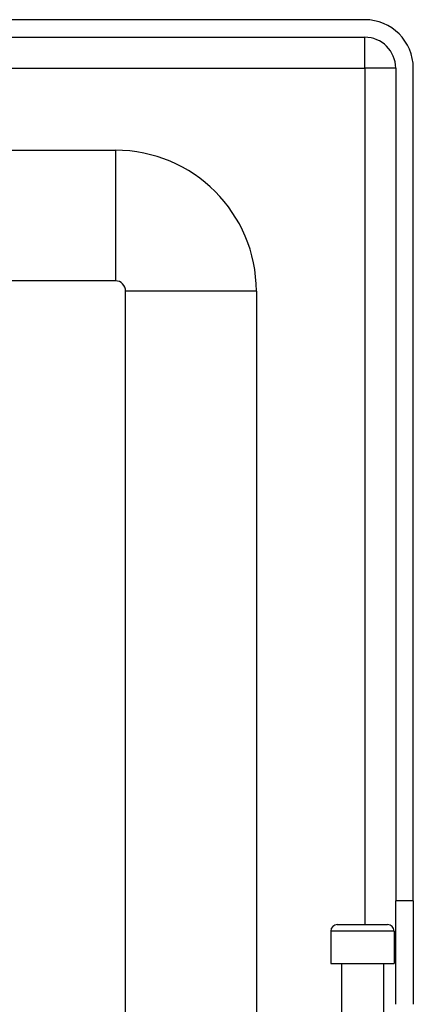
# Model space of a CAD drawing. Header units: inches. Extents: x 4 to 120, y 7 to 65.
# Tile 119 of 149: x 26.63 to 27.81, y 45.6 to 48.57. Entities that reach past the tile are written whole.
import ezdxf

# ---------------------------------------------------------------- set-up
doc = ezdxf.new("R2010")
doc.units = ezdxf.units.IN
doc.header["$MEASUREMENT"] = 0
doc.layers.add('Visible Edges(ANSI)', color=7, linetype='Continuous', lineweight=25)
doc.layers.add('Visible Tangent Edges(ANSI)', color=7, linetype='Continuous', lineweight=25)

msp = doc.modelspace()

# ---------------------------------------------------------------- linework, layer by layer
at = {"layer": 'Visible Edges(ANSI)'}
for p, q in [((27.666, 48.5734), (4.04, 48.5734)), ((4.04, 48.5204), (27.666, 48.5204)), ((27.759, 48.4274), (27.759, 45.9164)), ((27.812, 45.9164), (27.812, 48.4274)), ((4.7708, 48.1797), (26.9149, 48.1797)), ((26.9149, 47.786), (4.7708, 47.786)), ((26.9459, 44.7584), (26.9459, 47.755)), ((27.3396, 47.755), (27.3396, 45.5734)), ((27.759, 45.6044), (27.759, 45.9164)), ((27.812, 45.9164), (27.812, 45.6044)), ((27.5833, 45.8451), (27.7348, 45.8451)), ((27.5636, 45.8254), (27.5636, 45.727)), ((27.7545, 45.8254), (27.7545, 45.727)), ((27.5636, 45.727), (27.7545, 45.727)), ((27.5961, 45.727), (27.5961, 45.5734)), ((27.722, 45.727), (27.722, 45.5734))]:
    msp.add_line(p, q, dxfattribs=at)
for centre, radius, start, end in [((27.666, 48.4274), 0.146, 0, 90), ((27.666, 48.4274), 0.093, 0, 90), ((26.9149, 47.755), 0.4247, 0, 90), ((26.9149, 47.755), 0.031, 0, 90), ((27.5833, 45.8254), 0.0197, 90, 180), ((27.7348, 45.8254), 0.0197, 0, 90)]:
    msp.add_arc(centre, radius, start, end, dxfattribs=at)
at = {"layer": 'Visible Tangent Edges(ANSI)'}
for p, q in [((27.666, 48.4274), (27.666, 48.5204)), ((4.04, 48.4274), (27.666, 48.4274)), ((27.759, 48.4274), (27.666, 48.4274)), ((27.666, 48.4274), (27.666, 45.8451)), ((26.9149, 48.1797), (26.9149, 47.786)), ((27.3396, 47.755), (26.9459, 47.755)), ((27.812, 45.9164), (27.759, 45.9164)), ((27.7545, 45.8254), (27.5636, 45.8254))]:
    msp.add_line(p, q, dxfattribs=at)

doc.saveas('drawing.dxf')
